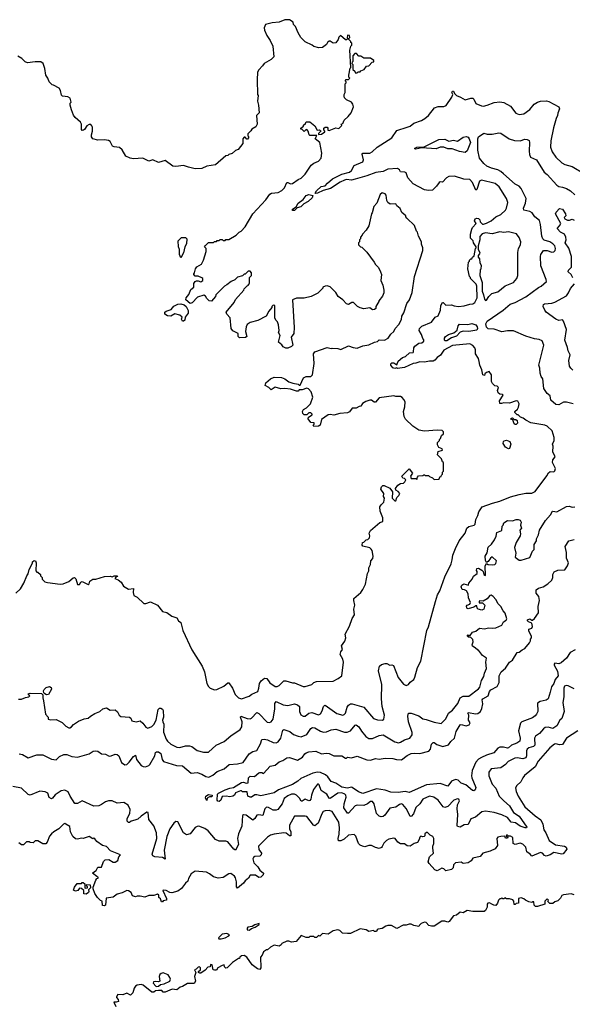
# Model space of a CAD drawing. Extents: x 2348354 to 2479840, y 460476 to 613653.
# Tile 16 of 256: x 2393716 to 2399446, y 477846 to 488060. Entities that reach past the tile are written whole.
import ezdxf

# ---------------------------------------------------------------- set-up
doc = ezdxf.new("R2010")
doc.units = 0

msp = doc.modelspace()

# ---------------------------------------------------------------- linework, layer by layer
at = {"layer": '0CON05XD'}
for points in [[(2397648, 484898), (2397675, 484950), (2397680, 484985), (2397700, 485020), (2397730, 485115), (2397757, 485155), (2397785, 485230), (2397810, 485395), (2397898, 485665), (2397898, 485695), (2397883, 485733), (2397882, 485755), (2397853, 485813), (2397840, 485855), (2397830, 485865), (2397810, 485925), (2397732, 486002), (2397720, 486015), (2397720, 486025), (2397680, 486060), (2397661, 486101), (2397625, 486130), (2397615, 486150), (2397558, 486148), (2397534, 486164), (2397523, 486185), (2397515, 486238), (2397504, 486254), (2397475, 486263), (2397454, 486245), (2397418, 486155), (2397388, 486122), (2397370, 486055), (2397363, 486047), (2397337, 485923), (2397310, 485875), (2397270, 485835), (2397267, 485823), (2397250, 485805), (2397250, 485785), (2397240, 485775), (2397240, 485755), (2397230, 485745), (2397230, 485725), (2397250, 485705), (2397265, 485700), (2397315, 485650), (2397392, 485545), (2397405, 485520), (2397435, 485490), (2397458, 485445), (2397468, 485415), (2397462, 485355), (2397482, 485305), (2397492, 485255), (2397492, 485228), (2397477, 485193), (2397440, 485145), (2397440, 485135), (2397410, 485085), (2397408, 485065), (2397395, 485052), (2397375, 485050), (2397345, 485070), (2397285, 485060), (2397245, 485072), (2397220, 485085), (2397176, 485126), (2397160, 485125), (2397126, 485104), (2397105, 485111), (2397065, 485154), (2397017, 485187), (2396995, 485230), (2396935, 485290), (2396905, 485300), (2396883, 485297), (2396860, 485285), (2396860, 485275), (2396808, 485222), (2396740, 485190), (2396665, 485172), (2396585, 485170), (2396546, 485155), (2396563, 484867), (2396558, 484805), (2396530, 484765), (2396547, 484685), (2396535, 484670), (2396497, 484653), (2396474, 484654), (2396448, 484665), (2396435, 484688), (2396400, 484715), (2396417, 484785), (2396400, 484815), (2396408, 484835), (2396400, 484895), (2396388, 484925), (2396375, 484938), (2396360, 484965), (2396360, 485095), (2396345, 485100), (2396330, 485085), (2396330, 485075), (2396298, 485035), (2396270, 484985), (2396185, 484938), (2396105, 484918), (2396075, 484898), (2396064, 484875), (2396058, 484825), (2396070, 484775), (2396058, 484762), (2395995, 484760), (2395980, 484775), (2395980, 484805), (2395925, 484832), (2395910, 484855), (2395897, 484967), (2395862, 485005), (2395858, 485025), (2395940, 485125), (2395952, 485158), (2396040, 485255), (2396042, 485268), (2396075, 485300), (2396090, 485305), (2396090, 485315), (2396100, 485325), (2396100, 485385), (2396120, 485405), (2396120, 485435), (2396105, 485450), (2396085, 485450), (2396055, 485420), (2396045, 485420), (2396027, 485403), (2395975, 485390), (2395945, 485362), (2395910, 485345), (2395865, 485308), (2395840, 485295), (2395750, 485205), (2395745, 485190), (2395705, 485140), (2395682, 485142), (2395657, 485167), (2395643, 485193), (2395625, 485201), (2395560, 485180), (2395505, 485123), (2395485, 485116), (2395438, 485155), (2395441, 485175), (2395470, 485210), (2395490, 485260), (2395520, 485285), (2395523, 485325), (2395537, 485343), (2395548, 485352), (2395565, 485352), (2395595, 485340), (2395616, 485355), (2395614, 485374), (2395605, 485382), (2395565, 485400), (2395535, 485400), (2395520, 485415), (2395520, 485425), (2395530, 485435), (2395540, 485475), (2395554, 485496), (2395600, 485525), (2395620, 485565), (2395650, 485655), (2395650, 485685), (2395632, 485705), (2395642, 485718), (2395675, 485750), (2395725, 485750), (2395735, 485760), (2395755, 485760), (2395765, 485770), (2395785, 485770), (2395795, 485780), (2395815, 485780), (2395825, 485770), (2395845, 485770), (2395855, 485780), (2395885, 485780), (2395960, 485825), (2395990, 485855), (2396013, 485867), (2396055, 485910), (2396132, 486045), (2396269, 486191), (2396311, 486249), (2396328, 486262), (2396395, 486268), (2396435, 486288), (2396463, 486315), (2396485, 486370), (2396495, 486372), (2396525, 486358), (2396545, 486360), (2396605, 486403), (2396634, 486416), (2396675, 486458), (2396738, 486552), (2396765, 486572), (2396815, 486592), (2396842, 486625), (2396850, 486675), (2396827, 486787), (2396780, 486825), (2396798, 486858), (2396725, 486859), (2396717, 486865), (2396708, 486905), (2396695, 486920), (2396682, 486918), (2396665, 486900), (2396645, 486920), (2396630, 486925), (2396630, 486935), (2396660, 486955), (2396660, 486965), (2396678, 486982), (2396685, 487000), (2396725, 487000), (2396775, 486960), (2396800, 486915), (2396825, 486918), (2396835, 486910), (2396837, 486903), (2396815, 486880), (2396815, 486870), (2396846, 486874), (2396880, 486895), (2396880, 486905), (2396868, 486918), (2396871, 486935), (2396885, 486944), (2396904, 486944), (2396910, 486935), (2396910, 486915), (2396925, 486910), (2396995, 486938), (2397025, 486932), (2397058, 486962), (2397050, 486975), (2397068, 486982), (2397082, 487018), (2397122, 487055), (2397152, 487095), (2397176, 487155), (2397171, 487185), (2397156, 487206), (2397105, 487230), (2397085, 487250), (2397080, 487265), (2397080, 487285), (2397090, 487305), (2397090, 487395), (2397100, 487405), (2397100, 487415), (2397090, 487425), (2397102, 487438), (2397125, 487440), (2397138, 487452), (2397130, 487465), (2397130, 487485), (2397143, 487557), (2397150, 487565), (2397138, 487745), (2397150, 487785), (2397160, 487795), (2397160, 487815), (2397150, 487825), (2397150, 487835), (2397130, 487855), (2397130, 487865), (2397140, 487875), (2397137, 487897), (2397115, 487900), (2397112, 487872), (2397120, 487865), (2397105, 487850), (2397095, 487850), (2397043, 487897), (2397025, 487880), (2397017, 487853), (2396995, 487820), (2396965, 487818), (2396935, 487837), (2396925, 487837), (2396908, 487825), (2396899, 487801), (2396855, 487773), (2396817, 487767), (2396765, 487782), (2396750, 487795), (2396675, 487830), (2396632, 487875), (2396602, 487925), (2396575, 487990), (2396555, 488010), (2396550, 488035), (2396515, 488060), (2396465, 488060), (2396407, 488033), (2396335, 488028), (2396265, 488010), (2396252, 487975), (2396253, 487953), (2396278, 487895), (2396312, 487845), (2396342, 487785), (2396350, 487675), (2396325, 487648), (2396250, 487605), (2396235, 487580), (2396195, 487540), (2396182, 487515), (2396177, 487435), (2396182, 487285), (2396188, 487275), (2396182, 487215), (2396192, 487175), (2396198, 487095), (2396172, 487065), (2396177, 486975), (2396165, 486950), (2396122, 486925), (2396113, 486907), (2396080, 486875), (2396080, 486855), (2396088, 486848), (2396090, 486835), (2396078, 486822), (2396072, 486822), (2396055, 486840), (2396045, 486840), (2396030, 486825), (2396030, 486775), (2395980, 486715), (2395955, 486702), (2395918, 486672), (2395885, 486660), (2395875, 486650), (2395852, 486648), (2395746, 486554), (2395655, 486540), (2395605, 486518), (2395536, 486514), (2395465, 486530), (2395415, 486548), (2395334, 486536), (2395305, 486539), (2395225, 486600), (2395155, 486580), (2395095, 486607), (2395055, 486593), (2394994, 486624), (2394895, 486617), (2394860, 486625), (2394818, 486645), (2394779, 486709), (2394750, 486735), (2394695, 486740), (2394678, 486748), (2394655, 486798), (2394636, 486806), (2394595, 486812), (2394525, 486810), (2394474, 486824), (2394460, 486845), (2394460, 486865), (2394472, 486905), (2394472, 486945), (2394465, 486960), (2394452, 486972), (2394435, 486972), (2394411, 486959), (2394388, 486922), (2394377, 486913), (2394365, 486912), (2394355, 486920), (2394358, 486975), (2394346, 486996), (2394292, 487045), (2394275, 487070), (2394252, 487125), (2394240, 487175), (2394240, 487195), (2394248, 487205), (2394238, 487245), (2394215, 487260), (2394160, 487265), (2394148, 487278), (2394139, 487325), (2394125, 487350), (2394065, 487382), (2394053, 487383), (2394020, 487415), (2394008, 487455), (2393988, 487485), (2393978, 487555), (2393960, 487605), (2393935, 487622), (2393875, 487624), (2393795, 487612), (2393773, 487623), (2393737, 487657), (2393695, 487680)], [(2397215, 487510), (2397225, 487520), (2397245, 487520), (2397255, 487530), (2397288, 487542), (2397312, 487578), (2397338, 487582), (2397372, 487618), (2397388, 487622), (2397388, 487638), (2397355, 487660), (2397285, 487660), (2397255, 487680), (2397232, 487682), (2397208, 487708), (2397192, 487708), (2397170, 487685), (2397170, 487625), (2397162, 487618), (2397160, 487605), (2397170, 487595), (2397170, 487545), (2397190, 487525), (2397195, 487510), (2397215, 487510)], [(2398610, 484345), (2398610, 484375), (2398585, 484410), (2398555, 484400), (2398540, 484385), (2398535, 484370), (2398520, 484375), (2398507, 484427), (2398486, 484475), (2398482, 484515), (2398472, 484545), (2398444, 484594), (2398444, 484634), (2398436, 484655), (2398415, 484680), (2398385, 484698), (2398205, 484679), (2398115, 484632), (2398080, 484580), (2398045, 484557), (2398022, 484528), (2398005, 484519), (2397965, 484518), (2397914, 484506), (2397865, 484509), (2397825, 484496), (2397795, 484494), (2397705, 484451), (2397635, 484442), (2397625, 484450), (2397605, 484442), (2397585, 484448), (2397564, 484475), (2397565, 484490), (2397575, 484502), (2397595, 484502), (2397625, 484480), (2397642, 484518), (2397684, 484556), (2397715, 484567), (2397757, 484603), (2397795, 484607), (2397801, 484615), (2397804, 484655), (2397815, 484674), (2397855, 484703), (2397885, 484709), (2397908, 484725), (2397908, 484738), (2397895, 484752), (2397884, 484795), (2397858, 484835), (2397863, 484855), (2397885, 484882), (2397985, 484923), (2398025, 484973), (2398055, 484988), (2398078, 485045), (2398082, 485095), (2398100, 485125), (2398108, 485125), (2398135, 485100), (2398195, 485102), (2398221, 485091), (2398265, 485083), (2398325, 485090), (2398385, 485110), (2398415, 485113), (2398436, 485125), (2398461, 485175), (2398456, 485296), (2398448, 485315), (2398390, 485375), (2398390, 485385), (2398380, 485395), (2398362, 485475), (2398370, 485545), (2398380, 485555), (2398380, 485565), (2398395, 485580), (2398405, 485580), (2398410, 485595), (2398428, 485612), (2398443, 485687), (2398450, 485695), (2398450, 485705), (2398422, 485745), (2398417, 485767), (2398390, 485795), (2398390, 485835), (2398403, 485887), (2398410, 485905), (2398450, 485945), (2398432, 485975), (2398440, 485995), (2398455, 486002), (2398475, 485998), (2398487, 485985), (2398492, 485962), (2398515, 485940), (2398525, 485940), (2398555, 485948), (2398605, 485972), (2398654, 486016), (2398705, 486040), (2398753, 486085), (2398763, 486105), (2398778, 486165), (2398764, 486204), (2398689, 486325), (2398645, 486362), (2398503, 486397), (2398485, 486385), (2398455, 486300), (2398445, 486292), (2398412, 486372), (2398385, 486403), (2398323, 486407), (2398223, 486437), (2398165, 486432), (2398141, 486419), (2398100, 486375), (2398075, 486378), (2398065, 486372), (2398038, 486332), (2397995, 486293), (2397955, 486287), (2397914, 486294), (2397795, 486357), (2397741, 486421), (2397722, 486472), (2397709, 486479), (2397665, 486482), (2397653, 486503), (2397635, 486517), (2397535, 486509), (2397484, 486486), (2397408, 486475), (2397315, 486440), (2397195, 486406), (2397156, 486396), (2397105, 486402), (2397085, 486395), (2397039, 486375), (2396940, 486310), (2396861, 486289), (2396805, 486260), (2396785, 486256), (2396780, 486260), (2396794, 486285), (2396842, 486328), (2396885, 486336), (2396908, 486365), (2396960, 486410), (2397055, 486456), (2397135, 486478), (2397157, 486495), (2397183, 486547), (2397274, 486585), (2397281, 486605), (2397266, 486664), (2397275, 486674), (2397345, 486677), (2397372, 486688), (2397424, 486736), (2397575, 486833), (2397625, 486911), (2397734, 486944), (2397765, 486956), (2397804, 486986), (2397882, 487015), (2397918, 487035), (2397954, 487066), (2398016, 487144), (2398055, 487160), (2398115, 487158), (2398139, 487171), (2398198, 487255), (2398208, 487285), (2398197, 487305), (2398205, 487320), (2398215, 487319), (2398223, 487293), (2398244, 487274), (2398288, 487258), (2398335, 487228), (2398395, 487247), (2398415, 487247), (2398426, 487236), (2398445, 487189), (2398505, 487166), (2398526, 487164), (2398565, 487173), (2398635, 487202), (2398695, 487208), (2398735, 487200), (2398805, 487162), (2398862, 487092), (2398895, 487078), (2398945, 487082), (2399005, 487128), (2399052, 487185), (2399085, 487203), (2399115, 487216), (2399178, 487218), (2399202, 487212), (2399308, 487155), (2399312, 487135), (2399295, 487090), (2399292, 487065), (2399278, 487035), (2399252, 486938), (2399224, 486805), (2399221, 486739), (2399238, 486688), (2399275, 486633), (2399338, 486575), (2399368, 486558), (2399445, 486536), (2399572, 486462)], [(2398335, 486684), (2398275, 486692), (2398201, 486721), (2398155, 486721), (2398115, 486739), (2398075, 486736), (2398035, 486722), (2397885, 486730), (2397825, 486718), (2397810, 486725), (2397835, 486736), (2397909, 486741), (2398063, 486817), (2398125, 486819), (2398165, 486801), (2398215, 486811), (2398255, 486801), (2398315, 486841), (2398345, 486848), (2398365, 486840), (2398378, 486825), (2398390, 486785), (2398355, 486698), (2398335, 486684)], [(2398732, 486462), (2398706, 486485), (2398675, 486502), (2398610, 486520), (2398561, 486541), (2398529, 486569), (2398483, 486625), (2398465, 486705), (2398465, 486825), (2398475, 486844), (2398528, 486882), (2398565, 486872), (2398615, 486872), (2398685, 486887), (2398705, 486882), (2398793, 486823), (2398847, 486807), (2398905, 486804), (2398955, 486819), (2398978, 486818), (2398998, 486808), (2399004, 486785), (2398999, 486695), (2399003, 486663), (2399014, 486634), (2399076, 486606), (2399155, 486479), (2399185, 486455), (2399285, 486342), (2399305, 486330), (2399345, 486324), (2399385, 486309), (2399427, 486285), (2399472, 486242)], [(2399454, 484074), (2399385, 484091), (2399355, 484092), (2399305, 484066), (2399275, 484067), (2399225, 484112), (2399218, 484158), (2399185, 484182), (2399151, 484235), (2399142, 484335), (2399125, 484360), (2399113, 484393), (2399108, 484445), (2399098, 484475), (2399150, 484685), (2399135, 484728), (2399104, 484744), (2399055, 484751), (2398965, 484778), (2398835, 484832), (2398776, 484834), (2398715, 484821), (2398635, 484850), (2398575, 484852), (2398555, 484869), (2398549, 484905), (2398565, 484932), (2398730, 485045), (2398801, 485109), (2398855, 485125), (2398966, 485184), (2399095, 485281), (2399125, 485297), (2399178, 485345), (2399176, 485365), (2399120, 485505), (2399116, 485605), (2399121, 485625), (2399146, 485664), (2399185, 485664), (2399235, 485650), (2399255, 485652), (2399268, 485665), (2399272, 485688), (2399264, 485715), (2399245, 485736), (2399212, 485755), (2399155, 485774), (2399142, 485785), (2399132, 485815), (2399118, 485935), (2399106, 485976), (2399058, 486015), (2399031, 486055), (2399005, 486069), (2398943, 486085), (2398941, 486105), (2398960, 486155), (2398967, 486205), (2398915, 486310), (2398895, 486332), (2398855, 486354), (2398732, 486462)], [(2396565, 486081), (2396545, 486082), (2396543, 486095), (2396581, 486119), (2396605, 486155), (2396657, 486193), (2396685, 486235), (2396715, 486245), (2396756, 486236), (2396747, 486213), (2396706, 486174), (2396661, 486149), (2396632, 486118), (2396592, 486108), (2396565, 486081)], [(2399452, 485382), (2399435, 485418), (2399402, 485445), (2399407, 485463), (2399438, 485492), (2399437, 485605), (2399409, 485689), (2399373, 485745), (2399383, 485775), (2399380, 485805), (2399364, 485834), (2399325, 485857), (2399290, 485895), (2399315, 485920), (2399328, 485945), (2399273, 486045), (2399280, 486065), (2399315, 486102), (2399345, 486093), (2399376, 486045), (2399380, 486025), (2399363, 486007), (2399368, 485995), (2399395, 485979), (2399419, 485981), (2399445, 485992), (2399465, 485982)], [(2395385, 485590), (2395372, 485625), (2395372, 485675), (2395362, 485705), (2395360, 485765), (2395395, 485800), (2395435, 485800), (2395450, 485785), (2395447, 485735), (2395428, 485702), (2395415, 485640), (2395385, 485590)], [(2398545, 485148), (2398555, 485150), (2398581, 485189), (2398612, 485218), (2398675, 485237), (2398750, 485300), (2398838, 485335), (2398870, 485375), (2398882, 485405), (2398882, 485645), (2398888, 485685), (2398908, 485725), (2398912, 485755), (2398895, 485800), (2398867, 485837), (2398785, 485860), (2398735, 485852), (2398695, 485858), (2398615, 485838), (2398545, 485848), (2398513, 485837), (2398488, 485812), (2398487, 485775), (2398470, 485715), (2398470, 485675), (2398489, 485645), (2398485, 485630), (2398470, 485615), (2398470, 485595), (2398485, 485580), (2398488, 485538), (2398502, 485515), (2398497, 485473), (2398490, 485465), (2398488, 485405), (2398512, 485335), (2398510, 485245), (2398526, 485205), (2398535, 485160), (2398545, 485148)], [(2399453, 484425), (2399430, 484445), (2399419, 484465), (2399411, 484525), (2399424, 484585), (2399404, 484625), (2399398, 484658), (2399370, 484735), (2399386, 484845), (2399355, 484932), (2399345, 484947), (2399305, 484941), (2399275, 484955), (2399177, 485027), (2399160, 485045), (2399143, 485083), (2399146, 485104), (2399158, 485112), (2399235, 485121), (2399265, 485131), (2399385, 485196), (2399408, 485225), (2399427, 485273), (2399469, 485321)], [(2395415, 484932), (2395404, 484934), (2395394, 484954), (2395402, 484975), (2395378, 484995), (2395325, 485007), (2395284, 484986), (2395247, 484987), (2395220, 485005), (2395220, 485025), (2395234, 485036), (2395286, 485054), (2395313, 485087), (2395355, 485108), (2395385, 485111), (2395422, 485102), (2395443, 485083), (2395462, 485042), (2395462, 485015), (2395430, 484975), (2395427, 484943), (2395415, 484932)], [(2393675, 482110), (2393723, 482157), (2393758, 482215), (2393789, 482291), (2393805, 482310), (2393814, 482355), (2393847, 482423), (2393848, 482435), (2393865, 482450), (2393880, 482445), (2393888, 482425), (2393882, 482342), (2393895, 482330), (2393905, 482330), (2393930, 482305), (2393932, 482292), (2393950, 482275), (2393950, 482255), (2393975, 482230), (2394005, 482220), (2394135, 482203), (2394165, 482208), (2394225, 482232), (2394269, 482271), (2394283, 482273), (2394298, 482258), (2394315, 482200), (2394335, 482200), (2394350, 482225), (2394365, 482232), (2394425, 482200), (2394435, 482208), (2394444, 482236), (2394475, 482256), (2394505, 482256), (2394595, 482284), (2394655, 482286), (2394675, 482280), (2394695, 482290), (2394725, 482290), (2394730, 482285), (2394712, 482278), (2394702, 482262), (2394738, 482248), (2394768, 482225), (2394792, 482182), (2394845, 482152), (2394895, 482160), (2394893, 482117), (2394900, 482085), (2394935, 482070), (2395002, 482002), (2395025, 482002), (2395072, 482022), (2395145, 481988), (2395195, 481922), (2395242, 481912), (2395295, 481872), (2395346, 481856), (2395362, 481825), (2395387, 481807), (2395408, 481725), (2395502, 481522), (2395607, 481355), (2395632, 481295), (2395657, 481175), (2395674, 481144), (2395692, 481125), (2395735, 481108), (2395759, 481111), (2395834, 481146), (2395875, 481180), (2395885, 481180), (2395923, 481125), (2395949, 481059), (2395985, 481024), (2396015, 481016), (2396095, 481042), (2396122, 481062), (2396185, 481090), (2396196, 481125), (2396201, 481175), (2396219, 481201), (2396255, 481229), (2396277, 481227), (2396310, 481180), (2396365, 481144), (2396385, 481144), (2396405, 481154), (2396455, 481202), (2396475, 481203), (2396545, 481180), (2396565, 481180), (2396655, 481144), (2396675, 481142), (2396745, 481162), (2396766, 481184), (2396795, 481196), (2396965, 481198), (2397020, 481225), (2397056, 481254), (2397072, 481395), (2397067, 481425), (2397039, 481475), (2397047, 481503), (2397063, 481525), (2397054, 481565), (2397086, 481614), (2397097, 481647), (2397092, 481685), (2397135, 481770), (2397163, 481847), (2397188, 481885), (2397180, 481945), (2397190, 481985), (2397180, 482035), (2397182, 482055), (2397252, 482118), (2397275, 482148), (2397301, 482205), (2397322, 482315), (2397336, 482344), (2397338, 482375), (2397352, 482408), (2397358, 482445), (2397378, 482472), (2397382, 482495), (2397372, 482552), (2397359, 482569), (2397345, 482580), (2397275, 482600), (2397268, 482608), (2397270, 482635), (2397285, 482640), (2397310, 482665), (2397325, 482668), (2397342, 482685), (2397348, 482705), (2397340, 482735), (2397355, 482760), (2397450, 482845), (2397480, 482855), (2397482, 482892), (2397453, 482963), (2397452, 483005), (2397464, 483026), (2397492, 483055), (2397498, 483095), (2397490, 483115), (2397492, 483145), (2397461, 483191), (2397466, 483214), (2397483, 483227), (2397495, 483228), (2397555, 483200), (2397582, 483162), (2397580, 483095), (2397605, 483070), (2397615, 483070), (2397628, 483105), (2397648, 483125), (2397658, 483145), (2397640, 483165), (2397615, 483180), (2397612, 483195), (2397637, 483233), (2397665, 483248), (2397695, 483252), (2397710, 483265), (2397720, 483285), (2397705, 483300), (2397690, 483305), (2397680, 483325), (2397755, 483400), (2397790, 483355), (2397768, 483325), (2397775, 483300), (2397825, 483300), (2397835, 483290), (2397840, 483315), (2397852, 483328), (2397895, 483330), (2397905, 483340), (2397915, 483340), (2397925, 483330), (2397955, 483330), (2397965, 483320), (2397998, 483308), (2398015, 483290), (2398058, 483292), (2398068, 483302), (2398072, 483318), (2398088, 483322), (2398090, 483335), (2398100, 483345), (2398100, 483365), (2398110, 483375), (2398110, 483465), (2398100, 483475), (2398090, 483505), (2398050, 483545), (2398055, 483580), (2398100, 483595), (2398098, 483608), (2398063, 483623), (2398048, 483648), (2398050, 483675), (2398070, 483695), (2398070, 483705), (2398080, 483715), (2398090, 483745), (2398110, 483765), (2398110, 483785), (2398097, 483797), (2398045, 483802), (2397915, 483790), (2397855, 483803), (2397792, 483845), (2397717, 483917), (2397702, 483945), (2397696, 483994), (2397710, 484045), (2397712, 484095), (2397701, 484121), (2397682, 484142), (2397665, 484150), (2397615, 484150), (2397595, 484157), (2397445, 484138), (2397405, 484092), (2397393, 484093), (2397365, 484112), (2397345, 484112), (2397305, 484099), (2397272, 484078), (2397255, 484050), (2397235, 484048), (2397205, 484030), (2397165, 484030), (2397135, 483993), (2397115, 483981), (2397035, 483974), (2396975, 483957), (2396935, 483963), (2396915, 483960), (2396845, 483912), (2396830, 483855), (2396815, 483843), (2396765, 483840), (2396760, 483855), (2396770, 483865), (2396768, 483878), (2396735, 483880), (2396708, 483918), (2396712, 483938), (2396748, 483962), (2396748, 483968), (2396735, 483980), (2396715, 483980), (2396695, 483960), (2396665, 483960), (2396652, 483975), (2396650, 483995), (2396658, 484015), (2396690, 484035), (2396732, 484075), (2396754, 484145), (2396740, 484200), (2396710, 484230), (2396695, 484236), (2396645, 484220), (2396615, 484220), (2396602, 484208), (2396585, 484207), (2396525, 484226), (2396465, 484234), (2396425, 484230), (2396365, 484248), (2396325, 484220), (2396300, 484245), (2396260, 484265), (2396267, 484293), (2396316, 484334), (2396355, 484352), (2396429, 484349), (2396464, 484334), (2396505, 484303), (2396548, 484288), (2396605, 484280), (2396615, 484270), (2396625, 484270), (2396660, 484345), (2396685, 484357), (2396735, 484357), (2396753, 484375), (2396768, 484495), (2396762, 484595), (2396778, 484615), (2396905, 484658), (2396945, 484648), (2396955, 484652), (2397015, 484648), (2397045, 484638), (2397125, 484678), (2397175, 484658), (2397215, 484652), (2397275, 484678), (2397335, 484688), (2397394, 484716), (2397425, 484723), (2397445, 484738), (2397500, 484735), (2397537, 484755), (2397564, 484796), (2397596, 484824), (2397608, 484855), (2397648, 484898)], [(2398127, 484727), (2398120, 484735), (2398121, 484755), (2398132, 484775), (2398164, 484795), (2398217, 484813), (2398251, 484839), (2398264, 484885), (2398275, 484900), (2398363, 484897), (2398405, 484909), (2398445, 484895), (2398460, 484875), (2398464, 484855), (2398455, 484840), (2398375, 484825), (2398315, 484828), (2398285, 484820), (2398245, 484777), (2398192, 484758), (2398145, 484730), (2398127, 484727)], [(2393703, 481013), (2393735, 481012), (2393775, 481030), (2393810, 481035), (2393820, 481045), (2393802, 481065), (2393825, 481074), (2393940, 481070), (2393954, 481055), (2393954, 481025), (2393964, 480995), (2393983, 480855), (2394010, 480825), (2394010, 480805), (2394035, 480798), (2394095, 480802), (2394155, 480770), (2394195, 480730), (2394225, 480713), (2394235, 480713), (2394254, 480726), (2394275, 480747), (2394325, 480783), (2394383, 480807), (2394427, 480813), (2394450, 480835), (2394496, 480864), (2394545, 480884), (2394579, 480911), (2394615, 480922), (2394655, 480898), (2394705, 480900), (2394729, 480879), (2394746, 480845), (2394765, 480831), (2394855, 480823), (2394867, 480815), (2394880, 480785), (2394925, 480777), (2394965, 480787), (2394993, 480763), (2395025, 480720), (2395045, 480711), (2395085, 480729), (2395105, 480747), (2395131, 480795), (2395153, 480905), (2395165, 480917), (2395179, 480919), (2395195, 480909), (2395202, 480895), (2395206, 480825), (2395198, 480795), (2395199, 480775), (2395211, 480751), (2395208, 480668), (2395234, 480595), (2395249, 480575), (2395283, 480545), (2395344, 480514), (2395375, 480510), (2395435, 480528), (2395475, 480528), (2395500, 480520), (2395555, 480480), (2395620, 480460), (2395675, 480463), (2395753, 480535), (2395837, 480573), (2395905, 480630), (2396001, 480695), (2396020, 480725), (2396024, 480775), (2396006, 480825), (2396010, 480835), (2396075, 480811), (2396105, 480808), (2396120, 480815), (2396175, 480874), (2396195, 480864), (2396283, 480773), (2396305, 480769), (2396325, 480777), (2396343, 480805), (2396360, 480910), (2396362, 480968), (2396375, 480988), (2396448, 480952), (2396495, 480946), (2396565, 480963), (2396595, 480953), (2396616, 480935), (2396618, 480885), (2396630, 480850), (2396655, 480834), (2396675, 480834), (2396714, 480866), (2396744, 480874), (2396815, 480849), (2396835, 480860), (2396851, 480891), (2396866, 480935), (2396875, 480947), (2396885, 480949), (2397004, 480864), (2397065, 480846), (2397079, 480851), (2397093, 480867), (2397112, 480928), (2397125, 480948), (2397145, 480962), (2397165, 480964), (2397285, 480927), (2397385, 480810), (2397425, 480798), (2397477, 480793), (2397492, 480805), (2397498, 480845), (2397476, 480935), (2397469, 481015), (2397472, 481165), (2397436, 481305), (2397447, 481353), (2397468, 481372), (2397505, 481382), (2397522, 481382), (2397553, 481363), (2397575, 481368), (2397591, 481361), (2397640, 481235), (2397695, 481168), (2397725, 481152), (2397746, 481164), (2397765, 481188), (2397802, 481215), (2397815, 481240), (2397840, 481340), (2397874, 481405), (2397937, 481723), (2397955, 481760), (2398026, 482024), (2398050, 482095), (2398073, 482135), (2398125, 482282), (2398190, 482415), (2398202, 482455), (2398208, 482505), (2398234, 482575), (2398274, 482655), (2398336, 482734), (2398353, 482785), (2398375, 482801), (2398428, 482815), (2398440, 482825), (2398447, 482875), (2398466, 482915), (2398476, 482954), (2398512, 483005), (2398618, 483045), (2398695, 483064), (2398805, 483109), (2398894, 483136), (2398965, 483149), (2399025, 483148), (2399060, 483165), (2399183, 483327), (2399201, 483359), (2399218, 483372), (2399255, 483370), (2399265, 483380), (2399273, 483405), (2399241, 483465), (2399246, 483494), (2399268, 483525), (2399243, 483577), (2399248, 483635), (2399242, 483655), (2399258, 483695), (2399260, 483725), (2399238, 483795), (2399185, 483842), (2399160, 483855), (2399015, 483877), (2398964, 483904), (2398936, 483926), (2398910, 483935), (2398885, 483960), (2398875, 483960), (2398850, 483985), (2398850, 483995), (2398879, 484021), (2398889, 484041), (2398896, 484076), (2398881, 484101), (2398865, 484107), (2398795, 484081), (2398735, 484087), (2398713, 484077), (2398695, 484078), (2398690, 484105), (2398730, 484165), (2398722, 484172), (2398695, 484176), (2398679, 484189), (2398672, 484215), (2398680, 484245), (2398667, 484257), (2398643, 484263), (2398620, 484285), (2398608, 484308), (2398610, 484345)], [(2398855, 483859), (2398845, 483867), (2398828, 483908), (2398810, 483915), (2398812, 483928), (2398825, 483930), (2398842, 483912), (2398862, 483912), (2398873, 483903), (2398879, 483875), (2398865, 483860), (2398855, 483859)], [(2398785, 483608), (2398753, 483625), (2398730, 483665), (2398732, 483685), (2398739, 483691), (2398765, 483699), (2398800, 483685), (2398809, 483655), (2398795, 483610), (2398785, 483608)], [(2393710, 480445), (2393745, 480438), (2393805, 480403), (2393895, 480433), (2393955, 480433), (2394045, 480390), (2394095, 480382), (2394128, 480415), (2394172, 480438), (2394205, 480436), (2394256, 480416), (2394315, 480409), (2394435, 480443), (2394478, 480472), (2394505, 480476), (2394525, 480471), (2394565, 480444), (2394605, 480440), (2394645, 480420), (2394665, 480422), (2394705, 480441), (2394725, 480439), (2394742, 480422), (2394770, 480355), (2394805, 480329), (2394825, 480334), (2394852, 480358), (2394895, 480418), (2394915, 480430), (2394927, 480387), (2394975, 480324), (2394995, 480312), (2395020, 480310), (2395055, 480324), (2395066, 480334), (2395116, 480424), (2395125, 480457), (2395135, 480466), (2395155, 480465), (2395178, 480448), (2395194, 480384), (2395208, 480365), (2395342, 480322), (2395405, 480319), (2395494, 480244), (2395555, 480251), (2395605, 480234), (2395645, 480208), (2395677, 480203), (2395718, 480222), (2395765, 480261), (2395835, 480287), (2395888, 480332), (2395975, 480340), (2396034, 480356), (2396095, 480443), (2396135, 480470), (2396175, 480478), (2396213, 480547), (2396227, 480593), (2396252, 480598), (2396285, 480591), (2396345, 480561), (2396375, 480559), (2396395, 480568), (2396422, 480605), (2396445, 480690), (2396455, 480698), (2396517, 480677), (2396555, 480644), (2396605, 480626), (2396635, 480622), (2396695, 480646), (2396735, 480708), (2396752, 480718), (2396775, 480713), (2396835, 480679), (2396865, 480669), (2396898, 480672), (2396946, 480694), (2396995, 480700), (2397085, 480668), (2397112, 480668), (2397145, 480682), (2397195, 480743), (2397205, 480746), (2397231, 480725), (2397259, 480679), (2397304, 480625), (2397335, 480604), (2397375, 480603), (2397445, 480634), (2397485, 480640), (2397605, 480567), (2397645, 480559), (2397666, 480564), (2397705, 480588), (2397763, 480605), (2397787, 480643), (2397786, 480665), (2397747, 480775), (2397742, 480835), (2397749, 480865), (2397775, 480867), (2397855, 480838), (2397895, 480807), (2397932, 480802), (2398015, 480771), (2398085, 480759), (2398135, 480809), (2398163, 480867), (2398205, 480896), (2398261, 480965), (2398284, 481026), (2398315, 481044), (2398375, 481044), (2398475, 481119), (2398486, 481135), (2398506, 481204), (2398530, 481245), (2398535, 481280), (2398555, 481330), (2398551, 481395), (2398558, 481435), (2398514, 481464), (2398475, 481520), (2398465, 481520), (2398440, 481545), (2398412, 481562), (2398408, 481575), (2398420, 481605), (2398415, 481630), (2398395, 481650), (2398370, 481655), (2398360, 481665), (2398360, 481675), (2398365, 481680), (2398375, 481670), (2398388, 481672), (2398410, 481705), (2398445, 481716), (2398485, 481749), (2398535, 481740), (2398579, 481751), (2398615, 481749), (2398655, 481753), (2398715, 481780), (2398732, 481815), (2398759, 481831), (2398767, 481845), (2398751, 481905), (2398729, 481929), (2398705, 481972), (2398679, 481999), (2398655, 482045), (2398625, 482078), (2398605, 482090), (2398590, 482085), (2398565, 482052), (2398522, 482028), (2398485, 482030), (2398480, 482025), (2398482, 482012), (2398515, 482010), (2398540, 481985), (2398528, 481945), (2398507, 481933), (2398470, 481945), (2398460, 481955), (2398455, 481980), (2398445, 481980), (2398426, 481964), (2398365, 481950), (2398353, 481955), (2398348, 481975), (2398355, 481988), (2398383, 481997), (2398392, 482015), (2398371, 482061), (2398368, 482105), (2398350, 482135), (2398327, 482147), (2398305, 482150), (2398293, 482175), (2398302, 482195), (2398321, 482209), (2398370, 482195), (2398374, 482216), (2398409, 482255), (2398422, 482288), (2398460, 482315), (2398460, 482335), (2398452, 482345), (2398455, 482368), (2398475, 482370), (2398509, 482349), (2398521, 482335), (2398530, 482305), (2398547, 482293), (2398544, 482395), (2398555, 482420), (2398575, 482408), (2398615, 482404), (2398642, 482408), (2398655, 482420), (2398659, 482445), (2398615, 482488), (2398597, 482473), (2398575, 482438), (2398555, 482430), (2398545, 482450), (2398544, 482494), (2398562, 482528), (2398573, 482587), (2398610, 482620), (2398640, 482665), (2398657, 482703), (2398665, 482740), (2398715, 482760), (2398720, 482805), (2398730, 482815), (2398735, 482840), (2398774, 482866), (2398825, 482860), (2398864, 482876), (2398884, 482876), (2398905, 482868), (2398916, 482846), (2398910, 482815), (2398920, 482785), (2398902, 482765), (2398910, 482725), (2398906, 482705), (2398864, 482635), (2398846, 482585), (2398861, 482525), (2398853, 482485), (2398895, 482452), (2398915, 482453), (2399005, 482480), (2399032, 482545), (2399050, 482565), (2399051, 482615), (2399074, 482655), (2399076, 482675), (2399096, 482715), (2399106, 482765), (2399169, 482865), (2399220, 482925), (2399240, 482960), (2399245, 482963), (2399285, 482956), (2399385, 483011), (2399415, 483012), (2399445, 483003), (2399472, 483008)], [(2396599, 480161), (2396545, 480126), (2396398, 480072), (2396355, 480041), (2396215, 480009), (2396175, 480020), (2396155, 480018), (2396120, 479995), (2396106, 479994), (2396082, 480005), (2396075, 480050), (2396025, 480050), (2396015, 480060), (2396005, 480060), (2395955, 480040), (2395942, 480015), (2395926, 480004), (2395895, 479999), (2395856, 480006), (2395815, 480000), (2395800, 479965), (2395785, 479950), (2395772, 479952), (2395762, 479965), (2395768, 480025), (2395778, 480035), (2395845, 480072), (2395895, 480089), (2395934, 480096), (2396015, 480147), (2396035, 480150), (2396065, 480140), (2396086, 480144), (2396090, 480195), (2396105, 480213), (2396152, 480208), (2396195, 480248), (2396205, 480250), (2396225, 480250), (2396245, 480240), (2396313, 480317), (2396364, 480326), (2396405, 480360), (2396444, 480376), (2396485, 480403), (2396515, 480407), (2396555, 480391), (2396595, 480378), (2396649, 480411), (2396673, 480445), (2396688, 480455), (2396715, 480466), (2396785, 480473), (2396844, 480444), (2396895, 480451), (2396925, 480449), (2396975, 480423), (2397055, 480422), (2397095, 480400), (2397105, 480400), (2397115, 480410), (2397155, 480402), (2397215, 480420), (2397315, 480382), (2397355, 480378), (2397405, 480397), (2397445, 480390), (2397505, 480398), (2397584, 480396), (2397624, 480386), (2397675, 480383), (2397735, 480428), (2397775, 480448), (2397808, 480452), (2397864, 480446), (2397958, 480472), (2397977, 480493), (2397987, 480545), (2398005, 480561), (2398015, 480563), (2398042, 480542), (2398105, 480522), (2398163, 480537), (2398188, 480572), (2398223, 480607), (2398241, 480675), (2398284, 480746), (2398295, 480750), (2398345, 480736), (2398377, 480745), (2398387, 480765), (2398370, 480795), (2398373, 480845), (2398362, 480865), (2398368, 480872), (2398445, 480859), (2398467, 480863), (2398494, 480885), (2398509, 480915), (2398517, 480963), (2398512, 481005), (2398520, 481015), (2398574, 481045), (2398588, 481092), (2398602, 481108), (2398668, 481142), (2398687, 481185), (2398689, 481255), (2398710, 481295), (2398755, 481333), (2398796, 481394), (2398825, 481417), (2398874, 481496), (2398895, 481498), (2398925, 481522), (2398955, 481537), (2399004, 481595), (2399013, 481615), (2399012, 481635), (2399022, 481648), (2399022, 481665), (2398996, 481715), (2398994, 481736), (2399025, 481748), (2399033, 481765), (2399025, 481800), (2398993, 481813), (2398981, 481825), (2398981, 481835), (2399005, 481843), (2399025, 481830), (2399035, 481830), (2399055, 481848), (2399097, 481907), (2399094, 481974), (2399106, 482035), (2399098, 482075), (2399071, 482111), (2399072, 482145), (2399095, 482164), (2399145, 482176), (2399193, 482207), (2399233, 482245), (2399243, 482275), (2399244, 482306), (2399258, 482332), (2399295, 482351), (2399368, 482352), (2399398, 482395), (2399406, 482425), (2399387, 482475), (2399386, 482534), (2399373, 482595), (2399412, 482655), (2399465, 482667)], [(2399475, 481524), (2399425, 481495), (2399385, 481436), (2399331, 481389), (2399305, 481378), (2399264, 481386), (2399258, 481375), (2399260, 481365), (2399292, 481302), (2399300, 481255), (2399269, 481215), (2399256, 481175), (2399232, 481138), (2399216, 481084), (2399195, 481014), (2399175, 481000), (2399114, 480986), (2399085, 480970), (2399089, 480885), (2399076, 480855), (2399062, 480838), (2399033, 480817), (2398923, 480777), (2398909, 480761), (2398888, 480682), (2398906, 480605), (2398902, 480575), (2398872, 480555), (2398816, 480534), (2398785, 480506), (2398775, 480504), (2398734, 480514), (2398695, 480512), (2398675, 480502), (2398634, 480455), (2398558, 480432), (2398504, 480406), (2398475, 480389), (2398445, 480358), (2398407, 480273), (2398402, 480215), (2398404, 480195), (2398447, 480095), (2398439, 480071), (2398425, 480062), (2398410, 480065), (2398342, 480122), (2398295, 480140), (2398262, 480172), (2398235, 480178), (2398195, 480162), (2398155, 480108), (2398075, 480135), (2397935, 480123), (2397755, 480042), (2397713, 480053), (2397642, 480042), (2397566, 480046), (2397505, 480066), (2397415, 480081), (2397275, 480031), (2397230, 480050), (2397165, 480096), (2397155, 480099), (2397115, 480087), (2397055, 480099), (2396995, 480139), (2396945, 480157), (2396912, 480205), (2396888, 480228), (2396835, 480250), (2396805, 480253), (2396755, 480245), (2396632, 480188), (2396599, 480161)], [(2393995, 481057), (2393975, 481065), (2393966, 481076), (2393963, 481097), (2393968, 481112), (2393989, 481131), (2394025, 481143), (2394042, 481132), (2394047, 481115), (2394015, 481059), (2393995, 481057)], [(2399465, 481118), (2399405, 481148), (2399383, 481153), (2399364, 481145), (2399357, 481125), (2399358, 481035), (2399349, 480975), (2399361, 480885), (2399338, 480812), (2399318, 480792), (2399285, 480734), (2399245, 480706), (2399195, 480721), (2399165, 480718), (2399146, 480705), (2399106, 480654), (2399063, 480627), (2399054, 480605), (2399059, 480535), (2399045, 480521), (2398995, 480506), (2398978, 480492), (2398971, 480475), (2398973, 480425), (2398965, 480402), (2398935, 480394), (2398875, 480404), (2398850, 480400), (2398780, 480365), (2398754, 480335), (2398705, 480298), (2398605, 480287), (2398580, 480255), (2398580, 480215), (2398615, 480130), (2398655, 480088), (2398688, 480005), (2398735, 479955), (2398795, 479905), (2398837, 479837), (2398897, 479797), (2398974, 479685), (2398972, 479675), (2398958, 479675), (2398905, 479695), (2398859, 479729), (2398814, 479734), (2398775, 479783), (2398715, 479811), (2398635, 479836), (2398545, 479850), (2398509, 479841), (2398442, 479788), (2398395, 479770), (2398365, 479712), (2398325, 479706), (2398285, 479684), (2398255, 479692), (2398251, 479701), (2398261, 479815), (2398254, 479875), (2398256, 479914), (2398276, 479955), (2398270, 479975), (2398255, 479979), (2398218, 479965), (2398155, 479899), (2398125, 479889), (2398106, 479896), (2398054, 479964), (2398012, 479995), (2397965, 480006), (2397895, 479975), (2397865, 479926), (2397825, 479886), (2397799, 479821), (2397775, 479793), (2397765, 479798), (2397725, 479878), (2397689, 479919), (2397675, 479926), (2397655, 479919), (2397615, 479891), (2397555, 479881), (2397502, 479808), (2397485, 479794), (2397465, 479791), (2397445, 479799), (2397416, 479825), (2397393, 479925), (2397375, 479949), (2397355, 479950), (2397324, 479925), (2397285, 479909), (2397215, 479912), (2397195, 479906), (2397125, 479827), (2397115, 479827), (2397076, 479885), (2397080, 479925), (2397100, 479995), (2397097, 480015), (2397089, 480025), (2397055, 480038), (2397015, 480036), (2396935, 479980), (2396925, 479984), (2396900, 480025), (2396885, 480037), (2396843, 480063), (2396821, 480121), (2396815, 480129), (2396805, 480128), (2396764, 480075), (2396741, 480015), (2396736, 479974), (2396725, 479959), (2396715, 479958), (2396677, 479973), (2396645, 479953), (2396635, 479953), (2396619, 479985), (2396587, 480017), (2396565, 480025), (2396534, 480026), (2396495, 480010), (2396460, 479980), (2396436, 479925), (2396392, 479868), (2396375, 479859), (2396345, 479859), (2396295, 479889), (2396275, 479890), (2396258, 479872), (2396238, 479805), (2396195, 479811), (2396175, 479807), (2396155, 479772), (2396135, 479757), (2396065, 479807), (2396035, 479813), (2396026, 479804), (2396019, 479695), (2395986, 479615), (2395976, 479565), (2395986, 479505), (2395955, 479444), (2395935, 479454), (2395875, 479530), (2395855, 479537), (2395783, 479537), (2395745, 479556), (2395671, 479645), (2395635, 479668), (2395575, 479694), (2395555, 479691), (2395535, 479679), (2395485, 479613), (2395444, 479604), (2395415, 479626), (2395355, 479738), (2395335, 479742), (2395313, 479725), (2395271, 479665), (2395242, 479585), (2395214, 479446), (2395225, 479352), (2395195, 479369), (2395116, 479376), (2395096, 479386), (2395089, 479405), (2395137, 479565), (2395134, 479624), (2395105, 479699), (2395054, 479764), (2395047, 479837), (2395035, 479840), (2394975, 479798), (2394940, 479765), (2394910, 479755)], [(2399505, 480683), (2399387, 480605), (2399345, 480542), (2399315, 480537), (2399275, 480549), (2399263, 480545), (2399214, 480505), (2399091, 480369), (2399061, 480309), (2398952, 480218), (2398933, 480195), (2398913, 480155), (2398870, 480115), (2398859, 480091), (2398864, 480054), (2398884, 480005), (2398955, 479894), (2399060, 479800), (2399119, 479759), (2399142, 479715), (2399151, 479655), (2399173, 479623), (2399205, 479544), (2399271, 479501), (2399367, 479485), (2399383, 479475), (2399390, 479455), (2399353, 479407), (2399338, 479402), (2399255, 479422), (2399218, 479395), (2399175, 479381), (2399159, 479389), (2399138, 479415), (2399115, 479422), (2399025, 479383), (2399008, 479405), (2398976, 479426), (2398964, 479475), (2398935, 479507), (2398906, 479516), (2398855, 479502), (2398832, 479515), (2398828, 479575), (2398805, 479590), (2398785, 479590), (2398775, 479600), (2398765, 479600), (2398760, 479595), (2398778, 479578), (2398775, 479570), (2398755, 479570), (2398745, 479590), (2398705, 479588), (2398675, 479578), (2398662, 479565), (2398672, 479495), (2398645, 479458), (2398595, 479433), (2398520, 479415), (2398492, 479378), (2398415, 479362), (2398396, 479334), (2398365, 479312), (2398315, 479308), (2398295, 479320), (2398235, 479313), (2398215, 479292), (2398210, 479260), (2398195, 479243), (2398135, 479232), (2398115, 479252), (2398095, 479258), (2398045, 479230), (2398020, 479240), (2397963, 479305), (2397953, 479325), (2397967, 479375), (2398006, 479415), (2397999, 479465), (2398000, 479485), (2398012, 479515), (2398012, 479565), (2398000, 479585), (2397971, 479601), (2397945, 479627), (2397935, 479628), (2397918, 479615), (2397918, 479595), (2397910, 479585), (2397895, 479582), (2397875, 479590), (2397865, 479580), (2397860, 479555), (2397842, 479525), (2397806, 479514), (2397765, 479486), (2397735, 479490), (2397705, 479509), (2397665, 479510), (2397638, 479528), (2397610, 479565), (2397595, 479568), (2397545, 479560), (2397518, 479545), (2397492, 479518), (2397476, 479484), (2397468, 479472), (2397445, 479463), (2397405, 479473), (2397363, 479493), (2397337, 479493), (2397295, 479480), (2397270, 479485), (2397245, 479498), (2397228, 479515), (2397200, 479590), (2397185, 479607), (2397125, 479602), (2397080, 479560), (2397045, 479543), (2397023, 479543), (2397017, 479565), (2397029, 479611), (2397033, 479675), (2397026, 479736), (2396957, 479847), (2396925, 479856), (2396885, 479854), (2396863, 479845), (2396848, 479822), (2396811, 479725), (2396775, 479699), (2396763, 479703), (2396693, 479793), (2396675, 479798), (2396564, 479796), (2396514, 479705), (2396512, 479665), (2396526, 479635), (2396526, 479594), (2396515, 479593), (2396480, 479620), (2396455, 479626), (2396355, 479610), (2396315, 479599), (2396285, 479579), (2396192, 479485), (2396195, 479452), (2396224, 479415), (2396220, 479395), (2396206, 479384), (2396155, 479380), (2396140, 479370), (2396134, 479356), (2396145, 479314), (2396185, 479271), (2396207, 479237), (2396244, 479205), (2396240, 479190), (2396216, 479164), (2396195, 479162), (2396160, 479185), (2396105, 479187), (2396090, 479155), (2396053, 479127), (2396037, 479103), (2395975, 479050), (2395963, 479065), (2395964, 479115), (2395955, 479158), (2395944, 479174), (2395905, 479203), (2395885, 479200), (2395825, 479162), (2395775, 479156), (2395725, 479168), (2395685, 479201), (2395654, 479216), (2395535, 479228), (2395495, 479200), (2395465, 479150), (2395460, 479125), (2395435, 479102), (2395395, 479048), (2395355, 479020), (2395295, 479001), (2395274, 479004), (2395235, 479027), (2395205, 479030), (2395200, 479025), (2395238, 478945), (2395238, 478925), (2395205, 478920), (2395195, 478910), (2395185, 478910), (2395175, 478940), (2395160, 478955), (2395158, 478978), (2395145, 478990), (2395106, 478974), (2395055, 478973), (2395015, 478958), (2394965, 478968), (2394935, 478968), (2394915, 478960), (2394885, 478970), (2394870, 479005), (2394845, 479022), (2394825, 479027), (2394777, 479003), (2394725, 478988), (2394685, 478958), (2394612, 478948), (2394607, 478875), (2394595, 478868), (2394575, 478870), (2394570, 478915), (2394553, 478923), (2394522, 478955), (2394496, 478996), (2394478, 479045), (2394478, 479062), (2394506, 479134), (2394515, 479150), (2394530, 479155), (2394530, 479165), (2394515, 479170), (2394470, 479205), (2394490, 479225), (2394510, 479235), (2394525, 479270), (2394565, 479270), (2394584, 479326), (2394602, 479345), (2394639, 479349), (2394685, 479320), (2394705, 479322), (2394733, 479337), (2394742, 479375), (2394760, 479395), (2394659, 479439), (2394615, 479483), (2394574, 479494), (2394514, 479534), (2394495, 479562), (2394485, 479568), (2394473, 479563), (2394435, 479588), (2394375, 479567), (2394355, 479569), (2394315, 479560), (2394294, 479564), (2394266, 479586), (2394242, 479635), (2394235, 479690), (2394193, 479713)], [(2394910, 479755), (2394872, 479745), (2394855, 479732), (2394843, 479733), (2394830, 479745), (2394830, 479775), (2394858, 479825), (2394861, 479865), (2394841, 479911), (2394795, 479939), (2394725, 479934), (2394675, 479955), (2394635, 479957), (2394605, 479946), (2394565, 479917), (2394537, 479905), (2394485, 479901), (2394365, 479958), (2394315, 479928), (2394288, 479928), (2394238, 480005), (2394219, 480049), (2394185, 480066), (2394145, 480060), (2394085, 480019), (2394056, 479984), (2394045, 479979), (2394020, 479990), (2394006, 480035), (2393981, 480051), (2393925, 480056), (2393825, 480015), (2393802, 480022), (2393735, 480089), (2393645, 480104)], [(2395655, 479960), (2395644, 479984), (2395647, 480005), (2395675, 480021), (2395710, 480015), (2395712, 480005), (2395705, 479998), (2395685, 479997), (2395660, 479985), (2395655, 479960)], [(2394193, 479713), (2394185, 479720), (2394170, 479715), (2394123, 479667), (2394070, 479635), (2394047, 479613), (2394025, 479590), (2394002, 479528), (2393985, 479510), (2393955, 479510), (2393905, 479540), (2393875, 479540), (2393855, 479520), (2393823, 479523), (2393815, 479530), (2393785, 479530), (2393755, 479500), (2393735, 479500), (2393705, 479520)], [(2394405, 478990), (2394382, 478992), (2394382, 479025), (2394357, 479047), (2394335, 479050), (2394320, 479025), (2394295, 479018), (2394275, 479030), (2394285, 479060), (2394312, 479098), (2394355, 479100), (2394365, 479110), (2394375, 479110), (2394390, 479095), (2394390, 479055), (2394395, 479050), (2394420, 479055), (2394420, 479065), (2394410, 479075), (2394412, 479088), (2394446, 479086), (2394450, 479055), (2394430, 479035), (2394432, 479015), (2394428, 479005), (2394405, 478990)], [(2399465, 478980), (2399435, 478992), (2399355, 478982), (2399337, 478973), (2399323, 478947), (2399295, 478920), (2399265, 478910), (2399245, 478890), (2399215, 478890), (2399192, 478912), (2399200, 478925), (2399185, 478940), (2399160, 478915), (2399160, 478885), (2399085, 478860), (2399065, 478860), (2399050, 478875), (2399048, 478908), (2399035, 478910), (2399028, 478902), (2398995, 478908), (2398960, 478925), (2398945, 478940), (2398915, 478950), (2398890, 478945), (2398890, 478895), (2398865, 478890), (2398855, 478880), (2398842, 478882), (2398840, 478915), (2398828, 478928), (2398795, 478940), (2398765, 478940), (2398745, 478950), (2398735, 478940), (2398725, 478940), (2398715, 478950), (2398705, 478940), (2398695, 478940), (2398680, 478925), (2398672, 478895), (2398655, 478872), (2398633, 478873), (2398613, 478883), (2398587, 478897), (2398570, 478895), (2398562, 478885), (2398562, 478855), (2398545, 478820), (2398532, 478808), (2398415, 478808), (2398355, 478818), (2398316, 478794), (2398285, 478800), (2398245, 478772), (2398215, 478762), (2398170, 478705), (2398155, 478698), (2398125, 478708), (2398093, 478707), (2398013, 478657), (2397985, 478657), (2397960, 478665), (2397930, 478695), (2397915, 478698), (2397880, 478685), (2397862, 478668), (2397855, 478652), (2397803, 478663), (2397777, 478677), (2397755, 478678), (2397725, 478668), (2397694, 478666), (2397625, 478632), (2397572, 478662), (2397535, 478662), (2397513, 478657), (2397475, 478632), (2397433, 478627), (2397422, 478618), (2397415, 478600), (2397395, 478600), (2397385, 478610), (2397335, 478600), (2397307, 478617), (2397245, 478628), (2397145, 478580), (2397115, 478580), (2397063, 478583), (2397035, 478610), (2397015, 478618), (2396965, 478608), (2396915, 478572), (2396855, 478580), (2396828, 478552), (2396815, 478560), (2396795, 478540), (2396775, 478540), (2396765, 478550), (2396725, 478550), (2396715, 478540), (2396685, 478540), (2396635, 478560), (2396582, 478498), (2396535, 478490), (2396505, 478502), (2396485, 478502), (2396435, 478478), (2396426, 478464), (2396405, 478450), (2396355, 478460), (2396315, 478440), (2396285, 478410), (2396275, 478410), (2396245, 478390), (2396230, 478355), (2396212, 478335), (2396216, 478225), (2396205, 478207), (2396182, 478215), (2396126, 478256), (2396072, 478335), (2396045, 478352), (2396015, 478350), (2396000, 478335), (2395995, 478320), (2395985, 478320), (2395921, 478279), (2395867, 478223), (2395855, 478220), (2395840, 478235), (2395835, 478260), (2395828, 478252), (2395815, 478250), (2395770, 478225), (2395755, 478200), (2395735, 478200), (2395722, 478205), (2395710, 478255), (2395695, 478260), (2395690, 478235), (2395665, 478230), (2395639, 478201), (2395595, 478170), (2395585, 478170), (2395570, 478175), (2395570, 478185), (2395590, 478205), (2395590, 478225), (2395580, 478235), (2395565, 478231), (2395545, 478210), (2395530, 478205), (2395543, 478175), (2395530, 478135), (2395538, 478085), (2395525, 478060), (2395455, 478062), (2395405, 478032), (2395380, 478025), (2395345, 477997), (2395297, 478003), (2395225, 477972), (2395205, 477972), (2395188, 477988), (2395155, 477990), (2395125, 477987), (2395105, 477973), (2395085, 477973), (2394996, 478046), (2394975, 478050), (2394935, 478046), (2394918, 478035), (2394903, 478015), (2394888, 477965), (2394865, 477940), (2394825, 477960), (2394785, 477943), (2394734, 477946), (2394718, 477925), (2394718, 477915), (2394738, 477895), (2394740, 477875), (2394715, 477868), (2394692, 477868), (2394712, 477822)], [(2396095, 478616), (2396105, 478621), (2396118, 478632), (2396156, 478645), (2396198, 478675), (2396200, 478685), (2396155, 478670), (2396127, 478653), (2396082, 478645), (2396074, 478635), (2396075, 478620), (2396095, 478616)], [(2395805, 478524), (2395847, 478535), (2395883, 478555), (2395890, 478565), (2395865, 478580), (2395815, 478572), (2395778, 478535), (2395780, 478525), (2395805, 478524)], [(2395135, 478030), (2395155, 478033), (2395175, 478053), (2395215, 478058), (2395271, 478085), (2395278, 478105), (2395274, 478124), (2395255, 478152), (2395205, 478172), (2395183, 478167), (2395170, 478155), (2395163, 478135), (2395170, 478085), (2395155, 478078), (2395125, 478082), (2395102, 478078), (2395100, 478065), (2395128, 478035), (2395135, 478030)]]:
    msp.add_lwpolyline(points, dxfattribs=at)

doc.saveas('drawing.dxf')
